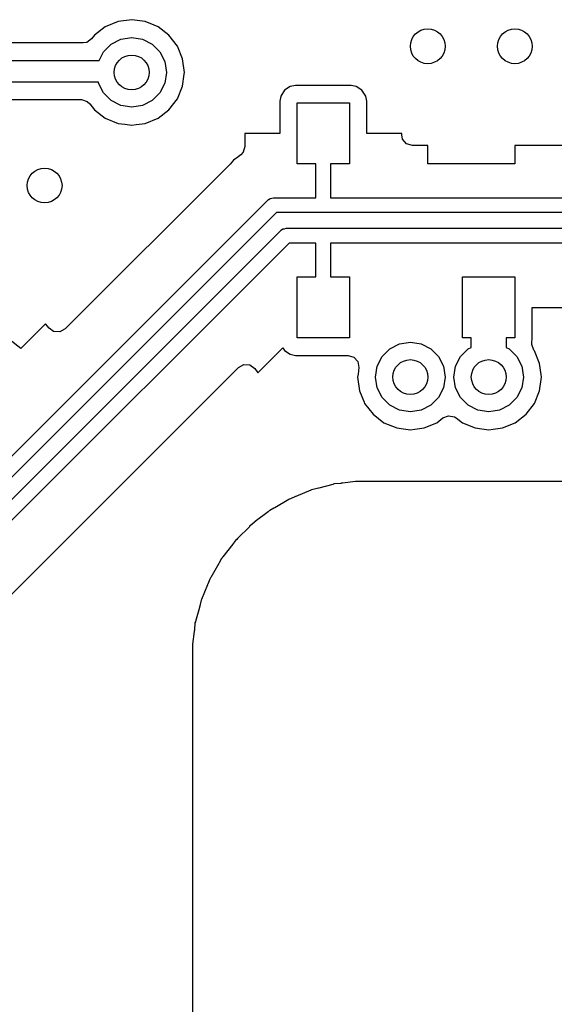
# Model space of a CAD drawing. Extents: x 0.4 to 10.6, y -8.1 to -0.4.
# Tile 7 of 25: x 4.764 to 5.006, y -2.914 to -2.468. Entities that reach past the tile are written whole.
import ezdxf

# ---------------------------------------------------------------- set-up
doc = ezdxf.new("R2010")
doc.units = 0
doc.header["$MEASUREMENT"] = 0
doc.layers.add('BLACK', color=7, linetype='CONTINUOUS')

msp = doc.modelspace()

# ---------------------------------------------------------------- linework, layer by layer
at = {"layer": 'BLACK', "linetype": 'CONTINUOUS'}
for p, q in [((4.80304, -2.47147), (4.7981, -2.47526)), ((4.80879, -2.46909), (4.80304, -2.47147)), ((4.80304, -2.47147), (4.80304, -2.47147)), ((4.80304, -2.47147), (4.80304, -2.47147)), ((4.81496, -2.46828), (4.80879, -2.46909)), ((4.80879, -2.46909), (4.80879, -2.46909)), ((4.82113, -2.46909), (4.81496, -2.46828)), ((4.81496, -2.46828), (4.81496, -2.46828)), ((4.82516, -2.47076), (4.82113, -2.46909)), ((4.82113, -2.46909), (4.82113, -2.46909)), ((4.82688, -2.47147), (4.82516, -2.47076)), ((4.83182, -2.47526), (4.82688, -2.47147)), ((4.7981, -2.47526), (4.79684, -2.47691)), ((4.7981, -2.47526), (4.7981, -2.47526)), ((4.7981, -2.47526), (4.7981, -2.47526)), ((4.83561, -2.4802), (4.83182, -2.47526)), ((4.79296, -2.47882), (4.65939, -2.47882)), ((4.79462, -2.47853), (4.79296, -2.47882)), ((4.79684, -2.47691), (4.79462, -2.47853)), ((4.80222, -2.48287), (4.8057, -2.47939)), ((4.8057, -2.47939), (4.81009, -2.47715)), ((4.81009, -2.47715), (4.81496, -2.47638)), ((4.81496, -2.47638), (4.81983, -2.47715)), ((4.81983, -2.47715), (4.82422, -2.47939)), ((4.82422, -2.47939), (4.8277, -2.48287)), ((4.83799, -2.48595), (4.83561, -2.4802)), ((4.80026, -2.48671), (4.80222, -2.48287)), ((4.8277, -2.48287), (4.82994, -2.48726)), ((4.64862, -2.48671), (4.80026, -2.48671)), ((4.82994, -2.48726), (4.83071, -2.49213)), ((4.83881, -2.49213), (4.83799, -2.48595)), ((4.83799, -2.48595), (4.83799, -2.48595)), ((4.83071, -2.49213), (4.82994, -2.49699)), ((4.83799, -2.4983), (4.8387, -2.49297)), ((4.8387, -2.49297), (4.83881, -2.49213)), ((4.83881, -2.49213), (4.83881, -2.49213)), ((4.79991, -2.49656), (4.64862, -2.49656)), ((4.79998, -2.49699), (4.79991, -2.49656)), ((4.80222, -2.50138), (4.79998, -2.49699)), ((4.82994, -2.49699), (4.8277, -2.50138)), ((4.83561, -2.50405), (4.83799, -2.4983)), ((4.88899, -2.49801), (4.88668, -2.49847)), ((4.91416, -2.49801), (4.88899, -2.49801)), ((4.88899, -2.49801), (4.88899, -2.49801)), ((4.91647, -2.49847), (4.91416, -2.49801)), ((4.91416, -2.49801), (4.91416, -2.49801)), ((4.8057, -2.50487), (4.80222, -2.50138)), ((4.8277, -2.50138), (4.82422, -2.50487)), ((4.88233, -2.50283), (4.88187, -2.50513)), ((4.88407, -2.50021), (4.88233, -2.50283)), ((4.88233, -2.50283), (4.88233, -2.50283)), ((4.88668, -2.49847), (4.88407, -2.50021)), ((4.88668, -2.49847), (4.88668, -2.49847)), ((4.91908, -2.50021), (4.91647, -2.49847)), ((4.91647, -2.49847), (4.91647, -2.49847)), ((4.92082, -2.50283), (4.91908, -2.50021)), ((4.92128, -2.50513), (4.92082, -2.50283)), ((4.92082, -2.50283), (4.92082, -2.50283)), ((4.65939, -2.50445), (4.79221, -2.50445)), ((4.79221, -2.50445), (4.79485, -2.50522)), ((4.79485, -2.50522), (4.79608, -2.50636)), ((4.79608, -2.50636), (4.7981, -2.50899)), ((4.81009, -2.5071), (4.8057, -2.50487)), ((4.81496, -2.50787), (4.81009, -2.5071)), ((4.81983, -2.5071), (4.81496, -2.50787)), ((4.82422, -2.50487), (4.81983, -2.5071)), ((4.83182, -2.50899), (4.83561, -2.50405)), ((4.88187, -2.50513), (4.88187, -2.50513)), ((4.88187, -2.50513), (4.88187, -2.50513)), ((4.88187, -2.50513), (4.88187, -2.51969)), ((4.88976, -2.53346), (4.88976, -2.50591)), ((4.88976, -2.50591), (4.91339, -2.50591)), ((4.91339, -2.50591), (4.91339, -2.53346)), ((4.92128, -2.51969), (4.92128, -2.50513)), ((4.92128, -2.50513), (4.92128, -2.50513)), ((4.7981, -2.50899), (4.80304, -2.51278)), ((4.82688, -2.51278), (4.83182, -2.50899)), ((4.80304, -2.51278), (4.80879, -2.51516)), ((4.80879, -2.51516), (4.81187, -2.51557)), ((4.81187, -2.51557), (4.81496, -2.51597)), ((4.81496, -2.51597), (4.81702, -2.5157)), ((4.81496, -2.51597), (4.81496, -2.51597)), ((4.81496, -2.51597), (4.81496, -2.51597)), ((4.81702, -2.5157), (4.82113, -2.51516)), ((4.82113, -2.51516), (4.82688, -2.51278)), ((4.88187, -2.51969), (4.86612, -2.51969)), ((4.86612, -2.51969), (4.86612, -2.52562)), ((4.93703, -2.51969), (4.92128, -2.51969)), ((4.93703, -2.5203), (4.93703, -2.51969)), ((4.93747, -2.52232), (4.93703, -2.5203)), ((4.93927, -2.5244), (4.93747, -2.52232)), ((4.94191, -2.52518), (4.93927, -2.5244)), ((4.86425, -2.52946), (4.86309, -2.53037)), ((4.86535, -2.52826), (4.86425, -2.52946)), ((4.86612, -2.52562), (4.86535, -2.52826)), ((4.94882, -2.52518), (4.94191, -2.52518)), ((4.94882, -2.53346), (4.94882, -2.52518)), ((5.46817, -2.52518), (4.98819, -2.52518)), ((4.98819, -2.52518), (4.98819, -2.53346)), ((4.85932, -2.53371), (4.78485, -2.60818)), ((4.85942, -2.5336), (4.85932, -2.53371)), ((4.86101, -2.53182), (4.85942, -2.5336)), ((4.86297, -2.53046), (4.86101, -2.53182)), ((4.86101, -2.53182), (4.86101, -2.53182)), ((4.86309, -2.53037), (4.86297, -2.53046)), ((4.89823, -2.53346), (4.88976, -2.53346)), ((4.89823, -2.54882), (4.89823, -2.53346)), ((4.91339, -2.53346), (4.90492, -2.53346)), ((4.90492, -2.53346), (4.90492, -2.54882)), ((4.98819, -2.53346), (4.94882, -2.53346)), ((4.71033, -2.71614), (4.87667, -2.5498)), ((4.87667, -2.5498), (4.87684, -2.54968)), ((4.87684, -2.54968), (4.87688, -2.5496)), ((4.87688, -2.5496), (4.87702, -2.54955)), ((4.87702, -2.54955), (4.87762, -2.54913)), ((4.87762, -2.54913), (4.87835, -2.54907)), ((4.87835, -2.54907), (4.87904, -2.54882)), ((4.87904, -2.54882), (4.89823, -2.54882)), ((4.90492, -2.54882), (5.8416, -2.54882)), ((4.88042, -2.55551), (4.71408, -2.72185)), ((4.90157, -2.55551), (4.88042, -2.55551)), ((5.84415, -2.55551), (4.90157, -2.55551)), ((4.71603, -2.72992), (4.88238, -2.56358)), ((4.88238, -2.56358), (4.88255, -2.56346)), ((4.88255, -2.56346), (4.88259, -2.56338)), ((4.88259, -2.56338), (4.88273, -2.56333)), ((4.88273, -2.56333), (4.88333, -2.56291)), ((4.88333, -2.56291), (4.88406, -2.56285)), ((4.88406, -2.56285), (4.88474, -2.5626)), ((4.88474, -2.5626), (4.90157, -2.5626)), ((4.90157, -2.5626), (5.11417, -2.5626)), ((4.88613, -2.56929), (4.71979, -2.73563)), ((4.89823, -2.56929), (4.88613, -2.56929)), ((4.89823, -2.58465), (4.89823, -2.56929)), ((5.11417, -2.56929), (4.90492, -2.56929)), ((4.90492, -2.56929), (4.90492, -2.58465)), ((4.88976, -2.6122), (4.88976, -2.58465)), ((4.88976, -2.58465), (4.89823, -2.58465)), ((4.90492, -2.58465), (4.91339, -2.58465)), ((4.91339, -2.58465), (4.91339, -2.6122)), ((4.96457, -2.6122), (4.96457, -2.58465)), ((4.96457, -2.58465), (4.98819, -2.58465)), ((4.98819, -2.58465), (4.98819, -2.6122)), ((4.99608, -2.61298), (4.99608, -2.59843)), ((4.99608, -2.59843), (5.01183, -2.59843)), ((4.77602, -2.60587), (4.76489, -2.617)), ((4.77763, -2.60783), (4.77602, -2.60587)), ((4.77969, -2.60931), (4.77763, -2.60783)), ((4.78244, -2.6095), (4.77969, -2.60931)), ((4.78485, -2.60818), (4.78244, -2.6095)), ((4.76489, -2.617), (4.75995, -2.61321)), ((4.91339, -2.6122), (4.88976, -2.6122)), ((4.93608, -2.61494), (4.94094, -2.61417)), ((4.94094, -2.61417), (4.94581, -2.61494)), ((4.9685, -2.6122), (4.96457, -2.6122)), ((4.9685, -2.61648), (4.9685, -2.6122)), ((4.98819, -2.6122), (4.98425, -2.6122)), ((4.98425, -2.6122), (4.98425, -2.61648)), ((4.99584, -2.61518), (4.99592, -2.61382)), ((4.99592, -2.61382), (4.99608, -2.61298)), ((4.87205, -2.62795), (4.88328, -2.61672)), ((4.88328, -2.61672), (4.88407, -2.6179)), ((4.88407, -2.6179), (4.88668, -2.61964)), ((4.9282, -2.62066), (4.93169, -2.61718)), ((4.93169, -2.61718), (4.93608, -2.61494)), ((4.94581, -2.61494), (4.9502, -2.61718)), ((4.9502, -2.61718), (4.95369, -2.62066)), ((4.96364, -2.62066), (4.96712, -2.61718)), ((4.96712, -2.61718), (4.9685, -2.61648)), ((4.98425, -2.61648), (4.98563, -2.61718)), ((4.98563, -2.61718), (4.98912, -2.62066)), ((4.99683, -2.61774), (4.99584, -2.61518)), ((4.99703, -2.618), (4.99683, -2.61774)), ((4.99941, -2.62375), (4.99703, -2.618)), ((4.99703, -2.618), (4.99703, -2.618)), ((4.99703, -2.618), (4.99703, -2.618)), ((4.88668, -2.61964), (4.88668, -2.61964)), ((4.88668, -2.61964), (4.88899, -2.6201)), ((4.88899, -2.6201), (4.88899, -2.6201)), ((4.88899, -2.6201), (4.91283, -2.6201)), ((4.91283, -2.6201), (4.91546, -2.62087)), ((4.91546, -2.62087), (4.91727, -2.62295)), ((4.91727, -2.62295), (4.91767, -2.62562)), ((4.92597, -2.62505), (4.9282, -2.62066)), ((4.95369, -2.62066), (4.95592, -2.62505)), ((4.9614, -2.62505), (4.96364, -2.62066)), ((4.98912, -2.62066), (4.99136, -2.62505)), ((4.74402, -2.74484), (4.86327, -2.62558)), ((4.86327, -2.62558), (4.86569, -2.62426)), ((4.86569, -2.62426), (4.86843, -2.62446)), ((4.86843, -2.62446), (4.8706, -2.62606)), ((4.8706, -2.62606), (4.87205, -2.62795)), ((4.91767, -2.62562), (4.91728, -2.62856)), ((4.9252, -2.62992), (4.92597, -2.62505)), ((4.95592, -2.62505), (4.95669, -2.62992)), ((4.96063, -2.62992), (4.9614, -2.62505)), ((4.99136, -2.62505), (4.99213, -2.62992)), ((5.00008, -2.62881), (4.99941, -2.62375)), ((4.99941, -2.62375), (4.99941, -2.62375)), ((4.91728, -2.62856), (4.9171, -2.62992)), ((4.9171, -2.62992), (4.9171, -2.62992)), ((4.9171, -2.62992), (4.91791, -2.63609)), ((4.92597, -2.63479), (4.9252, -2.62992)), ((4.95669, -2.62992), (4.95592, -2.63479)), ((4.9614, -2.63479), (4.96063, -2.62992)), ((4.99213, -2.62992), (4.99136, -2.63479)), ((4.99941, -2.63609), (5.00022, -2.62992)), ((5.00022, -2.62992), (5.00008, -2.62881)), ((4.91791, -2.63609), (4.91791, -2.63609)), ((4.91791, -2.63609), (4.92009, -2.64135)), ((4.9282, -2.63918), (4.92597, -2.63479)), ((4.95592, -2.63479), (4.95369, -2.63918)), ((4.96364, -2.63918), (4.9614, -2.63479)), ((4.99136, -2.63479), (4.98912, -2.63918)), ((4.99703, -2.64184), (4.99941, -2.63609)), ((4.93169, -2.64266), (4.9282, -2.63918)), ((4.95369, -2.63918), (4.9502, -2.64266)), ((4.96712, -2.64266), (4.96364, -2.63918)), ((4.98912, -2.63918), (4.98563, -2.64266)), ((4.92009, -2.64135), (4.92029, -2.64184)), ((4.92029, -2.64184), (4.92408, -2.64678)), ((4.93608, -2.6449), (4.93169, -2.64266)), ((4.94094, -2.64567), (4.93608, -2.6449)), ((4.94581, -2.6449), (4.94094, -2.64567)), ((4.9502, -2.64266), (4.94581, -2.6449)), ((4.97151, -2.6449), (4.96712, -2.64266)), ((4.97638, -2.64567), (4.97151, -2.6449)), ((4.98124, -2.6449), (4.97638, -2.64567)), ((4.98563, -2.64266), (4.98124, -2.6449)), ((4.99324, -2.64678), (4.99703, -2.64184)), ((4.92408, -2.64678), (4.92902, -2.65057)), ((4.95287, -2.65057), (4.95569, -2.64841)), ((4.95569, -2.64841), (4.95826, -2.64742)), ((4.95826, -2.64742), (4.96095, -2.64797)), ((4.96095, -2.64797), (4.96163, -2.64841)), ((4.96163, -2.64841), (4.96234, -2.64895)), ((4.96234, -2.64895), (4.96446, -2.65057)), ((4.9883, -2.65057), (4.99324, -2.64678)), ((4.92902, -2.65057), (4.93477, -2.65295)), ((4.93477, -2.65295), (4.93786, -2.65336)), ((4.93786, -2.65336), (4.94094, -2.65377)), ((4.94094, -2.65377), (4.943, -2.6535)), ((4.94094, -2.65377), (4.94094, -2.65377)), ((4.94094, -2.65377), (4.94094, -2.65377)), ((4.943, -2.6535), (4.94712, -2.65295)), ((4.94712, -2.65295), (4.95287, -2.65057)), ((4.96446, -2.65057), (4.96446, -2.65057)), ((4.96446, -2.65057), (4.96446, -2.65057)), ((4.96446, -2.65057), (4.97021, -2.65295)), ((4.97021, -2.65295), (4.97329, -2.65336)), ((4.97329, -2.65336), (4.97638, -2.65377)), ((4.97638, -2.65377), (4.97844, -2.6535)), ((4.97638, -2.65377), (4.97638, -2.65377)), ((4.97638, -2.65377), (4.97638, -2.65377)), ((4.97844, -2.6535), (4.98255, -2.65295)), ((4.98255, -2.65295), (4.9883, -2.65057)), ((4.89622, -2.68098), (4.89595, -2.68114)), ((4.89816, -2.68055), (4.89622, -2.68098)), ((4.89827, -2.68053), (4.89816, -2.68055)), ((4.89938, -2.68023), (4.89827, -2.68053)), ((4.89949, -2.6802), (4.89938, -2.68023)), ((4.89951, -2.6802), (4.89949, -2.6802)), ((4.90586, -2.67849), (4.89951, -2.6802)), ((4.90602, -2.67846), (4.90586, -2.67849)), ((4.90659, -2.67821), (4.90601, -2.67842)), ((4.90601, -2.67842), (4.90602, -2.67846)), ((4.90956, -2.678), (4.90659, -2.67821)), ((4.9097, -2.67799), (4.90956, -2.678)), ((4.91025, -2.67792), (4.9097, -2.67799)), ((4.91033, -2.6779), (4.91025, -2.67792)), ((4.91034, -2.6779), (4.91033, -2.6779)), ((4.9161, -2.67715), (4.91034, -2.6779)), ((4.92126, -2.67715), (4.9161, -2.67715)), ((4.9161, -2.67715), (4.9161, -2.67715)), ((4.9161, -2.67715), (4.9161, -2.67715)), ((4.92128, -2.67715), (4.92126, -2.67715)), ((4.92145, -2.67715), (4.92128, -2.67715)), ((4.92162, -2.67714), (4.92145, -2.67715)), ((4.92232, -2.67709), (4.92162, -2.67714)), ((4.92251, -2.67715), (4.92232, -2.67709)), ((5.7271, -2.67715), (4.92251, -2.67715)), ((4.88596, -2.68534), (4.87963, -2.689)), ((4.88618, -2.68517), (4.88596, -2.68534)), ((4.88672, -2.68496), (4.88618, -2.68517)), ((4.889, -2.68402), (4.88672, -2.68496)), ((4.8892, -2.68392), (4.889, -2.68402)), ((4.88924, -2.68392), (4.8892, -2.68392)), ((4.89595, -2.68114), (4.88924, -2.68392)), ((4.8793, -2.68919), (4.87741, -2.69028)), ((4.87954, -2.68903), (4.8793, -2.68919)), ((4.87956, -2.68901), (4.87954, -2.68903)), ((4.87963, -2.689), (4.87956, -2.68901)), ((4.87664, -2.69087), (4.87082, -2.69533)), ((4.87684, -2.69066), (4.87664, -2.69087)), ((4.87732, -2.69035), (4.87684, -2.69066)), ((4.87741, -2.69028), (4.87732, -2.69035)), ((4.86816, -2.69762), (4.86297, -2.70281)), ((4.8683, -2.69743), (4.86816, -2.69762)), ((4.8687, -2.69708), (4.8683, -2.69743)), ((4.86922, -2.69656), (4.8687, -2.69708)), ((4.87043, -2.69563), (4.86922, -2.69656)), ((4.86922, -2.69656), (4.86922, -2.69656)), ((4.87067, -2.69542), (4.87043, -2.69563)), ((4.87072, -2.69537), (4.87067, -2.69542)), ((4.87082, -2.69533), (4.87072, -2.69537)), ((4.86284, -2.70288), (4.86243, -2.70335)), ((4.86297, -2.70281), (4.86284, -2.70288)), ((4.86069, -2.70547), (4.85622, -2.71129)), ((4.86076, -2.70534), (4.86069, -2.70547)), ((4.86078, -2.70532), (4.86076, -2.70534)), ((4.86099, -2.70508), (4.86078, -2.70532)), ((4.86192, -2.70386), (4.86099, -2.70508)), ((4.86243, -2.70335), (4.86192, -2.70386)), ((4.86192, -2.70386), (4.86192, -2.70386)), ((4.85563, -2.71205), (4.85454, -2.71394)), ((4.8557, -2.71197), (4.85563, -2.71205)), ((4.85607, -2.7114), (4.8557, -2.71197)), ((4.85622, -2.71129), (4.85607, -2.7114)), ((4.85435, -2.71427), (4.8507, -2.7206)), ((4.85439, -2.71418), (4.85435, -2.71427)), ((4.85454, -2.71394), (4.85439, -2.71418)), ((4.85055, -2.72075), (4.85032, -2.72136)), ((4.8507, -2.7206), (4.85055, -2.72075)), ((4.84927, -2.72389), (4.8465, -2.73059)), ((4.84929, -2.72382), (4.84927, -2.72389)), ((4.84937, -2.72365), (4.84929, -2.72382)), ((4.85032, -2.72136), (4.84937, -2.72365)), ((4.84555, -2.73415), (4.84385, -2.74051)), ((4.84559, -2.73402), (4.84555, -2.73412)), ((4.84555, -2.73412), (4.84555, -2.73415)), ((4.84588, -2.73292), (4.84559, -2.73402)), ((4.84591, -2.7328), (4.84588, -2.73292)), ((4.84635, -2.73077), (4.84591, -2.7328)), ((4.8465, -2.73059), (4.84635, -2.73077)), ((4.84358, -2.74106), (4.84336, -2.7442)), ((4.84376, -2.74065), (4.84358, -2.74106)), ((4.84382, -2.74066), (4.84376, -2.74065)), ((4.84385, -2.74051), (4.84382, -2.74066)), ((4.84326, -2.74499), (4.8425, -2.75074)), ((4.84327, -2.74489), (4.84326, -2.74497)), ((4.84326, -2.74497), (4.84326, -2.74499)), ((4.84334, -2.74435), (4.84327, -2.74489)), ((4.84336, -2.7442), (4.84334, -2.74435)), ((4.8425, -2.75074), (4.8425, -2.75074)), ((4.8425, -2.75074), (4.8425, -2.75609)), ((4.84249, -2.75627), (4.84245, -2.75688)), ((4.8425, -2.75609), (4.84249, -2.75627)), ((4.84245, -2.75688), (4.8425, -2.75715)), ((4.8425, -2.75715), (4.8425, -3.43998))]:
    msp.add_line(p, q, dxfattribs=at)
at = {"layer": 'BLACK'}
for centre in [(4.94882, -2.48031), (4.98819, -2.48031), (4.81496, -2.49213), (4.77559, -2.54331), (4.94094, -2.62992), (4.97638, -2.62992)]:
    msp.add_circle(centre, 0.00787, dxfattribs=at)

doc.saveas('drawing.dxf')
